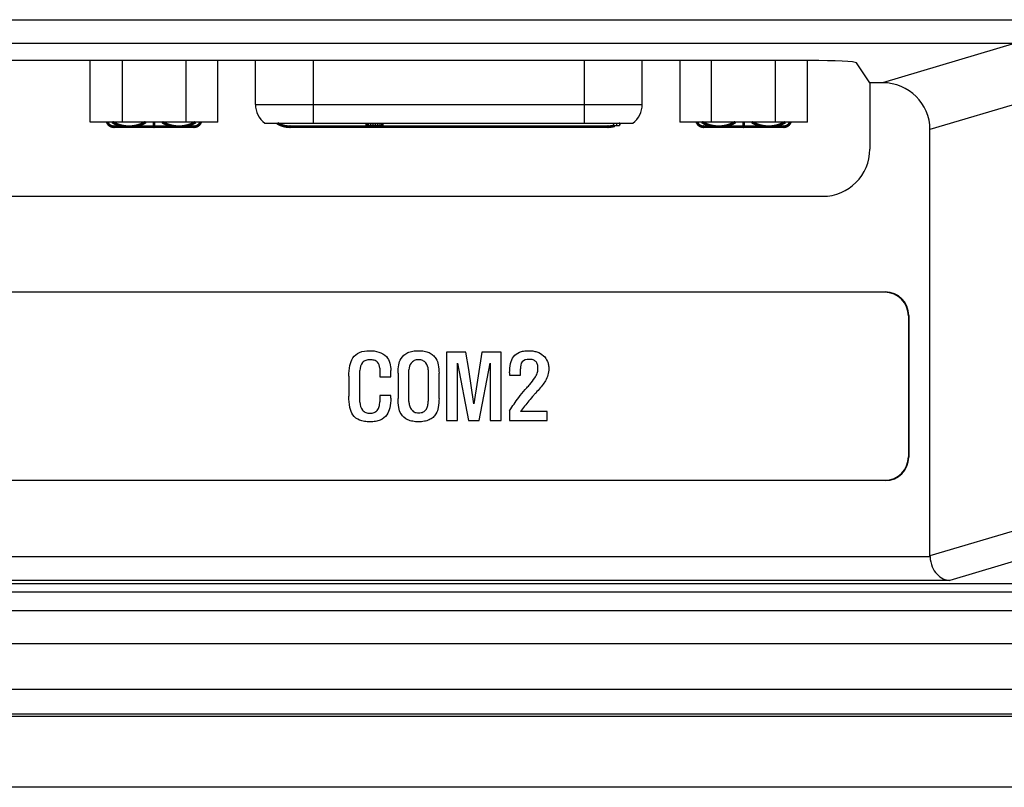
# Model space of a CAD drawing. Header units: millimetres. Extents: x 0 to 1189, y 0 to 841.
# Tile 25 of 44: x 864 to 906, y 465 to 498. Entities that reach past the tile are written whole.
import ezdxf

# ---------------------------------------------------------------- set-up
doc = ezdxf.new("R2010")
doc.units = ezdxf.units.MM
doc.header["$LTSCALE"] = 65.395
for name, color, linetype in [('D_SUB_09P-SHAPE', 7, 'CONTINUOUS'), ('FRONT_CASE-RW07-SHAPE', 7, 'CONTINUOUS'), ('MAIN_PCB_ASSY_IO07-SHAPE', 7, 'CONTINUOUS'), ('REAR_CASE_IO07-SHAPE', 7, 'CONTINUOUS'), ('SEAL_GASKET_RW07-SHAPE', 7, 'CONTINUOUS')]:
    doc.layers.add(name, color=color, linetype=linetype)

msp = doc.modelspace()

# ---------------------------------------------------------------- linework, layer by layer
at = {"layer": 'D_SUB_09P-SHAPE', "color": 7, "linetype": 'Continuous'}
for p, q in [((866.867868, 493.178399), (866.867868, 495.788455)), ((868.221754, 495.788455), (868.221754, 493.178399)), ((870.929527, 493.178399), (870.929527, 495.788455)), ((872.283414, 493.178399), (872.283414, 495.788455)), ((873.870641, 493.928399), (873.870641, 495.788455)), ((876.320641, 495.788455), (876.320641, 493.128399)), ((887.820641, 493.128399), (887.820641, 495.788455)), ((890.270641, 493.928399), (890.270641, 495.788455)), ((891.857868, 495.788455), (891.857868, 493.178399)), ((893.211754, 493.178399), (893.211754, 495.788455)), ((895.919527, 493.178399), (895.919527, 495.788455)), ((897.273414, 493.178399), (897.273414, 495.788455)), ((873.870641, 493.928399), (890.270641, 493.928399)), ((872.283414, 493.178399), (866.867868, 493.178399)), ((874.270641, 493.128399), (889.870641, 493.128399)), ((878.570641, 493.028399), (878.570641, 493.128399)), ((879.283141, 493.028399), (878.570641, 493.028399)), ((878.610224, 493.028399), (878.610224, 493.128399)), ((878.669599, 493.028399), (878.669599, 493.128399)), ((878.768557, 493.028399), (878.768557, 493.128399)), ((878.867516, 493.028399), (878.867516, 493.128399)), ((878.966474, 493.028399), (878.966474, 493.128399)), ((879.065432, 493.028399), (879.065432, 493.128399)), ((879.164391, 493.028399), (879.164391, 493.128399)), ((879.223766, 493.028399), (879.223766, 493.128399)), ((879.263349, 493.028399), (879.263349, 493.128399)), ((879.283141, 493.028399), (879.283141, 493.128399)), ((889.070641, 493.028399), (889.070641, 493.128399)), ((889.070641, 493.028399), (889.308141, 493.028399)), ((889.189391, 493.028399), (889.189391, 493.128399)), ((889.308141, 493.128399), (889.308141, 493.028399)), ((897.273414, 493.178399), (891.857868, 493.178399))]:
    msp.add_line(p, q, dxfattribs=at)
for centre, start, end in [((874.870641, 493.928399), 180, 233.1301024), ((889.270641, 493.928399), 306.8698976, 360)]:
    msp.add_arc(centre, 1, start, end, dxfattribs=at)
at = {"layer": 'FRONT_CASE-RW07-SHAPE', "color": 7, "linetype": 'Continuous'}
for p, q in [((936.070641, 468.080141), (805.070641, 468.080141)), ((936.070641, 467.982516), (805.070641, 467.982516)), ((936.070641, 464.978399), (805.070641, 464.978399))]:
    msp.add_line(p, q, dxfattribs=at)
at = {"layer": 'MAIN_PCB_ASSY_IO07-SHAPE', "color": 7, "linetype": 'Continuous', "const_width": 0.1189}
for points in [[(867.58759, 493.178385, 0.314704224), (867.869275, 492.9816)], [(867.801105, 493.178281, 0.276875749), (869.220712, 493.178318)], [(869.917838, 493.178318, 0.276875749), (871.337445, 493.178281)], [(871.269275, 492.9816, 0.314704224), (871.55096, 493.178385)], [(874.801528, 493.128284, 0.137986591), (875.322921, 492.9816)], [(888.815629, 492.9816, 0.072562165), (889.101333, 493.023282)], [(889.308208, 493.111332, 0.008358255), (889.337022, 493.128284)], [(892.58759, 493.178385, 0.314704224), (892.869275, 492.9816)], [(892.801105, 493.178281, 0.276875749), (894.220712, 493.178318)], [(894.917838, 493.178318, 0.276875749), (896.337445, 493.178281)], [(896.269275, 492.9816, 0.314704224), (896.55096, 493.178385)]]:
    msp.add_lwpolyline(points, format="xyb", dxfattribs=at)
for points in [[(871.269275, 492.9816), (867.869275, 492.9816)], [(869.569275, 492.9816), (869.569275, 493.178399)], [(875.322921, 492.9816), (888.815629, 492.9816)], [(892.869275, 492.9816), (896.269275, 492.9816)], [(894.569275, 492.9816), (894.569275, 493.178399)]]:
    msp.add_lwpolyline(points, dxfattribs=at)
at = {"layer": 'MAIN_PCB_ASSY_IO07-SHAPE', "color": 7, "linetype": 'Continuous'}
for centre in [(867.869275, 492.9816), (869.569275, 492.9816), (871.269275, 492.9816), (875.322921, 492.9816), (888.815629, 492.9816), (892.869275, 492.9816), (894.569275, 492.9816), (896.269275, 492.9816)]:
    msp.add_circle(centre, 0.05, dxfattribs=at)
at = {"layer": 'REAR_CASE_IO07-SHAPE', "color": 7, "linetype": 'Continuous'}
for p, q in [((789.376633, 497.518296), (906.092303, 497.518296)), ((789.376633, 496.519666), (906.092303, 496.519666)), ((906.092303, 496.519666), (900.458244, 494.845115)), ((897.358308, 495.788455), (831.782973, 495.788455)), ((899.91826, 494.845115), (899.35709, 495.687298)), ((900.458244, 494.845115), (899.91826, 494.845115)), ((899.91826, 494.845115), (899.91826, 492.029562)), ((908.12609, 494.54148), (902.470641, 492.860572)), ((902.470641, 474.788232), (902.470641, 492.860572)), ((831.221804, 490.03078), (897.919478, 490.03078)), ((828.566835, 485.978399), (900.574446, 485.978399)), ((900.556948, 485.960901), (828.584333, 485.960901)), ((900.556948, 485.960901), (900.574446, 485.978399)), ((901.553143, 484.964707), (901.570641, 484.982204)), ((901.553143, 484.964707), (901.553143, 478.992091)), ((901.570641, 484.982204), (901.570641, 478.974594)), ((882.797913, 483.428441), (881.965578, 483.428441)), ((881.965578, 483.428441), (881.965578, 480.527668)), ((882.924004, 482.69119), (882.797913, 483.428441)), ((883.466951, 483.428441), (883.129332, 481.235291)), ((884.288952, 483.428441), (883.466951, 483.428441)), ((884.288952, 480.527668), (884.288952, 483.428441)), ((878.30275, 481.297992), (878.30275, 482.642269)), ((879.144043, 482.753201), (879.144043, 482.383198)), ((879.60982, 482.383198), (879.60982, 482.653983)), ((880.380144, 481.328998), (880.380144, 482.682232)), ((881.194565, 482.682232), (881.194565, 481.342089)), ((882.432733, 480.527668), (882.432733, 482.955773)), ((882.432733, 482.955773), (882.901266, 480.527668)), ((883.129332, 481.235291), (882.924004, 482.69119)), ((883.360153, 480.527668), (883.821107, 482.955773)), ((883.821107, 482.955773), (883.821107, 480.527668)), ((885.107507, 482.442454), (885.107507, 482.718061)), ((877.834905, 482.403869), (877.834905, 481.557753)), ((879.144043, 482.383198), (879.60982, 482.383198)), ((879.916434, 482.531337), (879.916434, 481.464046)), ((881.65483, 481.464046), (881.65483, 482.531337)), ((884.649998, 482.552008), (884.649998, 482.442454)), ((884.649998, 482.442454), (885.107507, 482.442454)), ((879.60982, 481.592203), (879.144043, 481.592203)), ((879.144043, 481.592203), (879.144043, 481.324175)), ((879.60982, 481.473692), (879.60982, 481.592203)), ((884.649998, 480.943836), (884.649998, 480.527668)), ((886.244389, 480.902495), (885.110952, 480.902495)), ((886.244389, 480.527668), (886.244389, 480.902495)), ((881.965578, 480.527668), (882.432733, 480.527668)), ((882.901266, 480.527668), (883.360153, 480.527668)), ((883.821107, 480.527668), (884.288952, 480.527668)), ((884.649998, 480.527668), (886.244389, 480.527668)), ((901.553143, 478.992091), (901.570641, 478.974594)), ((900.574446, 477.978399), (828.566835, 477.978399)), ((828.584333, 477.995897), (900.556948, 477.995897)), ((900.556948, 477.995897), (900.574446, 477.978399)), ((907.875442, 476.394643), (902.470641, 474.788232)), ((908.86025, 475.396014), (903.30974, 473.746295)), ((902.471591, 474.744925), (826.66969, 474.744925)), ((907.284187, 473.602052), (821.589958, 473.602052)), ((903.30974, 473.746295), (825.831541, 473.746295))]:
    msp.add_line(p, q, dxfattribs=at)
for centre, major_axis, ratio, start_param, end_param in [((897.358308, 495.68364), (2, 0), 0.052407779, 0.034906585, 1.570796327), ((900.439788, 492.842371), (1.949279, 0.579363), 0.983498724, -0.284391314, 1.277316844), ((897.917041, 492.031999), (1.415937, -1.415937), 0.998782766, -0.784789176, 0.784789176), ((900.549323, 484.957081), (0.712499, 0.712499), 0.992432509, -0.781600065, 0.781600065), ((900.566821, 484.974579), (-0.712499, -0.712499), 0.992432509, 2.359992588, 3.923192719), ((900.549323, 478.999717), (0.712499, -0.712499), 0.992432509, -0.781600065, 0.781600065), ((900.566821, 478.982219), (-0.712499, 0.712499), 0.992432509, 2.359992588, 3.923192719), ((903.486067, 474.797333), (0.97464, 0.289682), 0.983498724, 2.85720134, 2.900473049)]:
    msp.add_ellipse(centre, major_axis=major_axis, ratio=ratio, start_param=start_param, end_param=end_param, dxfattribs=at)
for points, knots in [([(877.834905, 482.403869), (877.834905, 482.555966), (877.851203, 482.822973), (877.977278, 483.202291), (878.291714, 483.455662), (878.56578, 483.487696), (878.70996, 483.487696)], [0, 0, 0, 0, 0.28559361, 0.501036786, 0.729271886, 1, 1, 1, 1]), ([(878.70996, 483.487696), (878.962097, 483.487696), (879.493592, 483.367731), (879.60982, 482.857574), (879.60982, 482.653983)], [0, 0, 0, 0, 0.553261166, 1, 1, 1, 1]), ([(879.916434, 482.531337), (879.916434, 482.651546), (879.92958, 482.86594), (880.035207, 483.196934), (880.273804, 483.400496), (880.548076, 483.476188), (880.785981, 483.493781), (881.02252, 483.47647), (881.232901, 483.414801), (881.404216, 483.307543), (881.552635, 483.135843), (881.640056, 482.865429), (881.65483, 482.651072), (881.65483, 482.531337)], [0, 0, 0, 0, 0.121291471, 0.215800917, 0.343159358, 0.416154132, 0.500820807, 0.582713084, 0.654354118, 0.719747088, 0.784026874, 0.879186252, 1, 1, 1, 1]), ([(884.649998, 482.552008), (884.649998, 482.684598), (884.669552, 482.920527), (884.791646, 483.251156), (885.020584, 483.419592), (885.245963, 483.478884), (885.437346, 483.492015), (885.628281, 483.480096), (885.854819, 483.430998), (886.090669, 483.296689), (886.243017, 483.082252), (886.298583, 482.886859), (886.307003, 482.781522), (886.30709, 482.727019)], [0, 0, 0, 0, 0.147275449, 0.261910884, 0.379367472, 0.445020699, 0.519502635, 0.591407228, 0.656923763, 0.775890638, 0.883374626, 0.939460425, 1, 1, 1, 1]), ([(879.144043, 482.753201), (879.144043, 482.840847), (879.089757, 482.991925), (878.93518, 483.076354), (878.823386, 483.101563), (878.729108, 483.107423), (878.634656, 483.1009), (878.521996, 483.071829), (878.346584, 482.953892), (878.30275, 482.76182), (878.30275, 482.642269)], [0, 0, 0, 0, 0.200434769, 0.321162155, 0.387898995, 0.461957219, 0.53633899, 0.603515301, 0.726601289, 1, 1, 1, 1]), ([(881.194565, 482.682232), (881.194565, 482.782972), (881.143947, 482.947964), (880.991565, 483.064501), (880.879873, 483.09653), (880.787384, 483.103675), (880.693871, 483.096128), (880.578868, 483.06191), (880.429638, 482.942136), (880.380144, 482.780064), (880.380144, 482.682232)], [0, 0, 0, 0, 0.232851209, 0.360938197, 0.427082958, 0.499144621, 0.574319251, 0.642811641, 0.773871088, 1, 1, 1, 1]), ([(885.464419, 483.120449), (885.36458, 483.120449), (885.126737, 483.05912), (885.107507, 482.820891), (885.107507, 482.718061)], [0, 0, 0, 0, 0.492620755, 1, 1, 1, 1]), ([(885.7166, 482.335656), (885.7568, 482.396735), (885.823199, 482.516002), (885.858011, 482.713052), (885.841971, 482.884632), (885.775882, 483.033643), (885.633422, 483.111664), (885.525325, 483.120449), (885.464419, 483.120449)], [0, 0, 0, 0, 0.208263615, 0.382840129, 0.561053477, 0.695421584, 0.826527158, 1, 1, 1, 1]), ([(886.30709, 482.727019), (886.307234, 482.63643), (886.28389, 482.454455), (886.210646, 482.286097), (886.163774, 482.208876)], [0, 0, 0, 0, 0.500705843, 1, 1, 1, 1]), ([(885.383115, 481.919488), (885.422466, 481.9633), (885.539162, 482.097287), (885.65326, 482.234961), (885.7166, 482.335656)], [0, 0, 0, 0, 0.33112182, 1, 1, 1, 1]), ([(886.163774, 482.208876), (886.144857, 482.177349), (886.023555, 481.999562), (885.882025, 481.836866), (885.763453, 481.703825)], [0, 0, 0, 0, 0.171025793, 1, 1, 1, 1]), ([(885.033782, 481.499186), (885.056352, 481.527775), (885.170213, 481.669997), (885.28772, 481.809283), (885.383115, 481.919488)], [0, 0, 0, 0, 0.199933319, 1, 1, 1, 1]), ([(879.60982, 481.473692), (879.60982, 481.33566), (879.591599, 481.08947), (879.459147, 480.739341), (879.212792, 480.547192), (878.954916, 480.480501), (878.728534, 480.465115), (878.499857, 480.48048), (878.236223, 480.545171), (877.973967, 480.737096), (877.849634, 481.125065), (877.834905, 481.39842), (877.834905, 481.557753)], [0, 0, 0, 0, 0.130957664, 0.232576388, 0.345911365, 0.410106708, 0.483573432, 0.560351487, 0.626602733, 0.740103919, 0.848834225, 1, 1, 1, 1]), ([(878.30275, 481.297992), (878.30275, 481.179533), (878.349179, 480.988238), (878.523787, 480.868715), (878.636623, 480.837589), (878.728444, 480.830482), (878.819282, 480.837509), (878.927974, 480.86814), (879.04793, 480.953132), (879.129481, 481.123426), (879.144043, 481.253999), (879.144043, 481.324175)], [0, 0, 0, 0, 0.248422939, 0.365087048, 0.426253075, 0.492588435, 0.557234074, 0.616324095, 0.728033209, 0.852832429, 1, 1, 1, 1]), ([(881.65483, 481.464046), (881.654224, 481.33732), (881.639955, 481.112883), (881.554049, 480.830868), (881.406633, 480.653436), (881.235418, 480.544668), (881.024116, 480.482886), (880.786687, 480.465844), (880.548055, 480.483275), (880.272887, 480.559406), (880.03248, 480.768258), (879.929848, 481.112103), (879.916434, 481.3365), (879.916434, 481.464046)], [0, 0, 0, 0, 0.125014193, 0.22129143, 0.284440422, 0.348353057, 0.418565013, 0.499326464, 0.582102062, 0.653495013, 0.778853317, 0.874178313, 1, 1, 1, 1]), ([(880.380144, 481.328998), (880.380144, 481.271651), (880.393594, 481.160547), (880.464196, 481.003227), (880.570717, 480.896675), (880.690335, 480.855328), (880.790287, 480.84634), (880.891343, 480.855338), (881.01393, 480.895659), (881.124295, 481.0006), (881.183533, 481.166836), (881.194565, 481.280368), (881.194565, 481.342089)], [0, 0, 0, 0, 0.120560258, 0.231390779, 0.358429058, 0.422869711, 0.493832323, 0.56806755, 0.634756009, 0.762235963, 0.870244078, 1, 1, 1, 1]), ([(885.763453, 481.703825), (885.733085, 481.669845), (885.632086, 481.555934), (885.532441, 481.440791), (885.464419, 481.358626)], [0, 0, 0, 0, 0.299344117, 1, 1, 1, 1]), ([(902.471591, 474.744925), (902.477838, 474.602721), (902.537668, 474.335068), (902.742821, 474.012551), (903.010205, 473.80829), (903.213132, 473.75232), (903.30974, 473.746295)], [0, 0, 0, 0, 0.301719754, 0.566899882, 0.794821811, 1, 1, 1, 1])]:
    msp.add_open_spline(points, degree=3, knots=knots, dxfattribs=at)
for points in [[(884.649998, 480.943836), (884.766907, 481.136102), (884.895817, 481.321424), (885.033782, 481.499186)], [(885.464419, 481.358626), (885.342282, 481.210026), (885.223216, 481.058688), (885.110952, 480.902495)]]:
    msp.add_open_spline(points, degree=3, dxfattribs=at)
at = {"layer": 'SEAL_GASKET_RW07-SHAPE', "color": 7, "linetype": 'Continuous'}
for p, q in [((805.070641, 473.267917), (936.070641, 473.267917)), ((805.070641, 472.467917), (936.070641, 472.467917)), ((805.070641, 471.067917), (936.070641, 471.067917)), ((805.070641, 469.14059), (936.070641, 469.14059))]:
    msp.add_line(p, q, dxfattribs=at)

doc.saveas('drawing.dxf')
